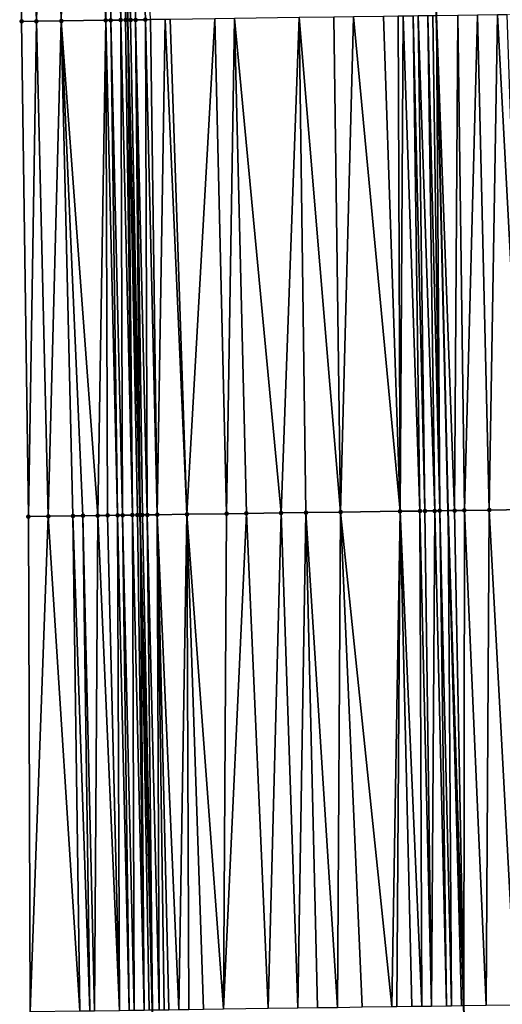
# Model space of a CAD drawing. Header units: feet. Extents: x 2004186 to 2014793, y 836912 to 864902.
# Tile 130 of 256: x 2010467 to 2010487, y 840929 to 840969. Entities that reach past the tile are written whole.
import ezdxf

# ---------------------------------------------------------------- set-up
doc = ezdxf.new("R2010")
doc.units = ezdxf.units.FT
doc.header["$LTSCALE"] = 100
doc.header["$MEASUREMENT"] = 0
for name, color, linetype, lineweight in [('EP_Travel Lane', 5, 'Continuous', 40), ('GPL_Skip Line', 2, 'Continuous', 40), ('Road Shots', 4, 'Continuous', 200), ('Road X-Section', 30, 'Continuous', 13)]:
    doc.layers.add(name, color=color, linetype=linetype, lineweight=lineweight)
doc.layers.add('I-77 SB_MM21-27-Surface-Border', color=7, linetype='Continuous')
doc.layers.add('I-77 SB_MM21-27-Surface-TIN', color=7, linetype='Continuous')

msp = doc.modelspace()

# ---------------------------------------------------------------- linework, layer by layer
at = {"layer": 'EP_Travel Lane'}
msp.add_polyline3d([(2010477.543157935, 840788.5692165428, 342.824715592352), (2010476.765306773, 840808.5501736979, 343.2196493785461), (2010475.9874516, 840828.5316769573, 343.5748282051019), (2010475.209575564, 840848.5137161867, 343.9298431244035), (2010474.4317416, 840868.4946746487, 344.2771656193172), (2010473.793771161, 840888.4815563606, 344.6683766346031), (2010473.296165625, 840908.5624193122, 345.0250564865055), (2010472.786049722, 840929.1499100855, 345.4117580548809), (2010472.290711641, 840949.1409907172, 345.8122032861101), (2010471.795361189, 840969.1325706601, 346.1695961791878), (2010471.372581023, 840989.124828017, 346.5413834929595), (2010471.023765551, 841009.1175275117, 346.9227137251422), (2010470.674977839, 841029.1100283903, 347.3271377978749), (2010470.326176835, 841049.1032912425, 347.7258901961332), (2010469.977363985, 841069.097233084, 348.0973061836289)], dxfattribs=at)
at = {"layer": 'GPL_Skip Line'}
msp.add_polyline3d([(2010491.021849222, 840769.1201009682, 342.2727580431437), (2010490.058351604, 840789.0930025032, 342.6546088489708), (2010489.231166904, 840809.0718308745, 343.0483455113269), (2010488.566683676, 840829.0574829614, 343.4320081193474), (2010487.926455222, 840849.0451477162, 343.7784363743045), (2010487.286259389, 840869.0317939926, 344.1476179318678), (2010486.64606036, 840889.018540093, 344.5354663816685), (2010486.004501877, 840909.0477277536, 344.915833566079), (2010485.355002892, 840929.3248146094, 345.2857227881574), (2010484.714723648, 840949.314064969, 345.6752363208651), (2010484.242516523, 840969.3062069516, 346.0183261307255), (2010483.952453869, 840989.3005534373, 346.3757230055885), (2010483.67349211, 841009.2941296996, 346.7735506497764), (2010483.394528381, 841029.2878471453, 347.168409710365), (2010483.115560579, 841049.2818564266, 347.5653071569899), (2010482.83658186, 841069.2766481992, 347.9327338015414)], dxfattribs=at)
at = {"layer": 'I-77 SB_MM21-27-Surface-Border', "color": 3, "linetype": 'ByBlock', "lineweight": -2}
msp.add_polyline3d([(2010476.543377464, 840788.5273082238, 342.8416260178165), (2010473.71432226, 840808.422639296, 343.2542715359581), (2010473.482990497, 840828.4267522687, 343.6158711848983), (2010471.253364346, 840848.3482831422, 343.9830357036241), (2010470.422587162, 840868.3265899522, 344.3459293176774), (2010469.59177312, 840888.3057831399, 344.7227808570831), (2010468.592065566, 840908.3823514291, 345.0887894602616), (2010467.853999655, 840929.080838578, 345.4846514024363), (2010467.77950015, 840949.0781794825, 345.8601564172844), (2010467.505020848, 840969.0726761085, 346.2241892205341), (2010467.430525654, 840989.0697031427, 346.5965288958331), (2010467.556016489, 841009.0691205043, 346.9632982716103), (2010467.481530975, 841029.0654423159, 347.3641107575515), (2010468.00697453, 841049.0710491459, 347.7475821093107), (2010468.332431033, 841069.074340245, 348.1150695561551)], dxfattribs=at)
at = {"layer": 'I-77 SB_MM21-27-Surface-TIN', "color": 128, "linetype": 'ByBlock', "lineweight": -2}
for points in [[(2010468.630410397, 840989.0863352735, 346.5877643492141), (2010467.430525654, 840989.0697031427, 346.5965288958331), (2010468.104963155, 840969.0809969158, 346.2195413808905)], [(2010467.430525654, 840989.0697031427, 346.5965288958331), (2010467.505020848, 840969.0726761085, 346.2241892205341), (2010468.104963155, 840969.0809969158, 346.2195413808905)], [(2010468.630410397, 840989.0863352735, 346.5877643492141), (2010468.104963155, 840969.0809969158, 346.2195413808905), (2010469.104867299, 840969.0948431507, 346.2129866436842)], [(2010469.630312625, 840989.1003210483, 346.5735935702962), (2010468.630410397, 840989.0863352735, 346.5877643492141), (2010469.104867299, 840969.0948431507, 346.2129866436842)], [(2010469.630312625, 840989.1003210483, 346.5735935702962), (2010469.104867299, 840969.0948431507, 346.2129866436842), (2010470.904691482, 840969.1200048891, 346.1881365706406)], [(2010470.230254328, 840989.108685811, 346.5665502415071), (2010469.630312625, 840989.1003210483, 346.5735935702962), (2010470.904691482, 840969.1200048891, 346.1881365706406)], [(2010470.430234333, 840989.1115150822, 346.5619611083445), (2010470.230254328, 840989.108685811, 346.5665502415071), (2010470.904691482, 840969.1200048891, 346.1881365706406)], [(2010470.830192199, 840989.1173297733, 346.5442501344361), (2010470.430234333, 840989.1115150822, 346.5619611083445), (2010470.904691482, 840969.1200048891, 346.1881365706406)], [(2010471.030172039, 840989.1201710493, 346.539004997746), (2010470.830192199, 840989.1173297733, 346.5442501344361), (2010471.104671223, 840969.1228534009, 346.1824882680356)], [(2010470.830192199, 840989.1173297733, 346.5442501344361), (2010470.904691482, 840969.1200048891, 346.1881365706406), (2010471.104671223, 840969.1228534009, 346.1824882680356)], [(2010471.230153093, 840989.1229238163, 346.5385964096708), (2010471.030172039, 840989.1201710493, 346.539004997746), (2010471.504629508, 840969.1286375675, 346.166423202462)], [(2010471.030172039, 840989.1201710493, 346.539004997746), (2010471.104671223, 840969.1228534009, 346.1824882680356), (2010471.504629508, 840969.1286375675, 346.166423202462)], [(2010471.230153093, 840989.1229238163, 346.5385964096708), (2010471.504629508, 840969.1286375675, 346.166423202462), (2010471.372581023, 840989.124828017, 346.5413834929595)], [(2010471.830099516, 840989.130944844, 346.5503363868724), (2010471.372581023, 840989.124828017, 346.5413834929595), (2010471.904593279, 840969.1340220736, 346.1722274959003)], [(2010471.704610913, 840969.131364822, 346.1674100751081), (2010471.795361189, 840969.1325706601, 346.1695961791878), (2010471.372581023, 840989.124828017, 346.5413834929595)], [(2010471.904593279, 840969.1340220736, 346.1722274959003), (2010471.372581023, 840989.124828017, 346.5413834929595), (2010471.795361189, 840969.1325706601, 346.1695961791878)], [(2010471.704610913, 840969.131364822, 346.1674100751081), (2010471.372581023, 840989.124828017, 346.5413834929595), (2010471.504629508, 840969.1286375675, 346.166423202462)], [(2010471.830099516, 840989.130944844, 346.5503363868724), (2010472.50453537, 840969.1423586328, 346.1667177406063), (2010472.704516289, 840969.145121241, 346.1657700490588)], [(2010471.830099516, 840989.130944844, 346.5503363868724), (2010472.104574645, 840969.1367521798, 346.173058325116), (2010472.50453537, 840969.1423586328, 346.1667177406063)], [(2010471.830099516, 840989.130944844, 346.5503363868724), (2010471.904593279, 840969.1340220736, 346.1722274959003), (2010472.104574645, 840969.1367521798, 346.173058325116)], [(2010475.304267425, 840969.1810950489, 346.1501724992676), (2010473.504442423, 840969.1559929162, 346.1717609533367), (2010474.178881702, 840949.1671571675, 345.7988283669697)], [(2010475.304267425, 840969.1810950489, 346.1501724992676), (2010474.178881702, 840949.1671571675, 345.7988283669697), (2010475.778726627, 840949.1894353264, 345.7816627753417)], [(2010476.104188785, 840969.1923144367, 346.137136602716), (2010475.304267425, 840969.1810950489, 346.1501724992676), (2010475.778726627, 840949.1894353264, 345.7816627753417)], [(2010476.104188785, 840969.1923144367, 346.137136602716), (2010475.778726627, 840949.1894353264, 345.7816627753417), (2010476.578646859, 840949.2007368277, 345.7642526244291)], [(2010478.70393449, 840969.228683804, 346.0998940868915), (2010476.104188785, 840969.1923144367, 346.137136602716), (2010477.97851126, 840949.2202235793, 345.7495934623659)], [(2010476.104188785, 840969.1923144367, 346.137136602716), (2010476.578646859, 840949.2007368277, 345.7642526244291), (2010477.97851126, 840949.2202235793, 345.7495934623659)], [(2010478.70393449, 840969.228683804, 346.0998940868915), (2010477.97851126, 840949.2202235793, 345.7495934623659), (2010478.978412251, 840949.2342994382, 345.7306035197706)], [(2010480.103798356, 840969.2482095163, 346.0830028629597), (2010478.70393449, 840969.228683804, 346.0998940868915), (2010480.378277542, 840949.2537213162, 345.7194701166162)], [(2010478.70393449, 840969.228683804, 346.0998940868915), (2010478.978412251, 840949.2342994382, 345.7306035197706), (2010480.378277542, 840949.2537213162, 345.7194701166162)], [(2010480.903720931, 840969.2593403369, 346.0748133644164), (2010480.103798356, 840969.2482095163, 346.0830028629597), (2010480.378277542, 840949.2537213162, 345.7194701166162)], [(2010480.903720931, 840969.2593403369, 346.0748133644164), (2010480.378277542, 840949.2537213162, 345.7194701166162), (2010482.778046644, 840949.2870136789, 345.7005085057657)], [(2010482.103606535, 840969.2759098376, 346.0694637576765), (2010480.903720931, 840969.2593403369, 346.0748133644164), (2010482.778046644, 840949.2870136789, 345.7005085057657)], [(2010482.703548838, 840969.284230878, 346.0648031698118), (2010482.103606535, 840969.2759098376, 346.0694637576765), (2010482.778046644, 840949.2870136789, 345.7005085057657)], [(2010482.903529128, 840969.2870393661, 346.0613449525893), (2010482.703548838, 840969.284230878, 346.0648031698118), (2010482.778046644, 840949.2870136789, 345.7005085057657)], [(2010482.903529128, 840969.2870393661, 346.0613449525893), (2010482.778046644, 840949.2870136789, 345.7005085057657), (2010483.577969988, 840949.2980885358, 345.6954160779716)], [(2010483.303487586, 840969.2928109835, 346.0459665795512), (2010482.903529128, 840969.2870393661, 346.0613449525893), (2010483.577969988, 840949.2980885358, 345.6954160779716)], [(2010483.50346751, 840969.2956461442, 346.0410488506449), (2010483.303487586, 840969.2928109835, 346.0459665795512), (2010483.777950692, 840949.3008667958, 345.6936241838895)], [(2010483.303487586, 840969.2928109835, 346.0459665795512), (2010483.577969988, 840949.2980885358, 345.6954160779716), (2010483.777950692, 840949.3008667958, 345.6936241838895)], [(2010483.903425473, 840969.3014537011, 346.0237038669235), (2010483.50346751, 840969.2956461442, 346.0410488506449), (2010484.177910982, 840949.3065049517, 345.6856036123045)], [(2010483.50346751, 840969.2956461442, 346.0410488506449), (2010483.777950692, 840949.3008667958, 345.6936241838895), (2010484.177910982, 840949.3065049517, 345.6856036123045)], [(2010484.103405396, 840969.3042889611, 346.0187807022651), (2010483.903425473, 840969.3014537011, 346.0237038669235), (2010484.377890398, 840949.3093770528, 345.6787116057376)], [(2010483.903425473, 840969.3014537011, 346.0237038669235), (2010484.177910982, 840949.3065049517, 345.6856036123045), (2010484.377890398, 840949.3093770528, 345.6787116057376)], [(2010484.103405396, 840969.3042889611, 346.0187807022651), (2010484.377890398, 840949.3093770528, 345.6787116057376), (2010484.242516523, 840969.3062069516, 346.0183261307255)], [(2010485.103310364, 840969.3180751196, 346.0155133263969), (2010484.242516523, 840969.3062069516, 346.0183261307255), (2010484.977832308, 840949.3177268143, 345.6725216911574)], [(2010484.377890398, 840949.3093770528, 345.6787116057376), (2010484.714723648, 840949.314064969, 345.6752363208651), (2010484.242516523, 840969.3062069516, 346.0183261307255)], [(2010484.977832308, 840949.3177268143, 345.6725216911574), (2010484.242516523, 840969.3062069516, 346.0183261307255), (2010484.714723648, 840949.314064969, 345.6752363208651)], [(2010485.103310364, 840969.3180751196, 346.0155133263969), (2010484.977832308, 840949.3177268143, 345.6725216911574), (2010485.377793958, 840949.3232658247, 345.669889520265)], [(2010485.90323351, 840969.329164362, 346.0095989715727), (2010485.103310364, 840969.3180751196, 346.0155133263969), (2010485.377793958, 840949.3232658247, 345.669889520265)], [(2010485.90323351, 840969.329164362, 346.0095989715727), (2010485.377793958, 840949.3232658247, 345.669889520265), (2010486.37769622, 840949.3372491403, 345.6559291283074)], [(2010486.703154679, 840969.3403976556, 345.9958021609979), (2010485.90323351, 840969.329164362, 346.0095989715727), (2010486.37769622, 840949.3372491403, 345.6559291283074)], [(2010486.703154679, 840969.3403976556, 345.9958021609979), (2010486.37769622, 840949.3372491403, 345.6559291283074), (2010487.777558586, 840949.356884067, 345.6332169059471)], [(2010487.103114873, 840969.3460427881, 345.9873450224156), (2010486.703154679, 840969.3403976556, 345.9958021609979), (2010487.777558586, 840949.356884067, 345.6332169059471)], [(2010468.104963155, 840969.0809969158, 346.2195413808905), (2010467.505020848, 840969.0726761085, 346.2241892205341), (2010467.77950015, 840949.0781794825, 345.8601564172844)], [(2010468.104963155, 840969.0809969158, 346.2195413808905), (2010467.77950015, 840949.0781794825, 345.8601564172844), (2010468.579422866, 840949.0893000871, 345.8525777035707)], [(2010469.104867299, 840969.0948431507, 346.2129866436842), (2010468.104963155, 840969.0809969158, 346.2195413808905), (2010468.579422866, 840949.0893000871, 345.8525777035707)], [(2010469.104867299, 840969.0948431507, 346.2129866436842), (2010468.579422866, 840949.0893000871, 345.8525777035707), (2010469.579327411, 840949.1031171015, 345.8476554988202)], [(2010470.904691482, 840969.1200048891, 346.1881365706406), (2010469.104867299, 840969.0948431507, 346.2129866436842), (2010470.579230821, 840949.1170167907, 345.8382400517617)], [(2010469.104867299, 840969.0948431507, 346.2129866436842), (2010469.979288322, 840949.1087099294, 345.842098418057), (2010470.579230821, 840949.1170167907, 345.8382400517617)], [(2010469.104867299, 840969.0948431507, 346.2129866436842), (2010469.579327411, 840949.1031171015, 345.8476554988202), (2010469.979288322, 840949.1087099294, 345.842098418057)], [(2010470.904691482, 840969.1200048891, 346.1881365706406), (2010470.579230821, 840949.1170167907, 345.8382400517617), (2010470.979190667, 840949.1226871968, 345.8284667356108)], [(2010471.104671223, 840969.1228534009, 346.1824882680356), (2010470.904691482, 840969.1200048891, 346.1881365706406), (2010471.379152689, 840949.128199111, 345.8273071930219)], [(2010470.904691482, 840969.1200048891, 346.1881365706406), (2010470.979190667, 840949.1226871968, 345.8284667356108), (2010471.379152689, 840949.128199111, 345.8273071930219)], [(2010471.504629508, 840969.1286375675, 346.166423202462), (2010471.104671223, 840969.1228534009, 346.1824882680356), (2010471.579132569, 840949.1310374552, 345.8222498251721)], [(2010471.104671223, 840969.1228534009, 346.1824882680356), (2010471.379152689, 840949.128199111, 345.8273071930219), (2010471.579132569, 840949.1310374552, 345.8222498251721)], [(2010471.704610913, 840969.131364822, 346.1674100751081), (2010471.504629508, 840969.1286375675, 346.166423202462), (2010471.979090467, 840949.1368498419, 345.804760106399)], [(2010471.504629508, 840969.1286375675, 346.166423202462), (2010471.579132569, 840949.1310374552, 345.8222498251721), (2010471.979090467, 840949.1368498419, 345.804760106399)], [(2010471.704610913, 840969.131364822, 346.1674100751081), (2010471.979090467, 840949.1368498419, 345.804760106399), (2010471.795361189, 840969.1325706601, 346.1695961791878)], [(2010471.904593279, 840969.1340220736, 346.1722274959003), (2010471.795361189, 840969.1325706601, 346.1695961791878), (2010472.290711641, 840949.1409907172, 345.8122032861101)], [(2010472.179072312, 840949.139545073, 345.8074806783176), (2010472.290711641, 840949.1409907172, 345.8122032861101), (2010471.795361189, 840969.1325706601, 346.1695961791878)], [(2010472.179072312, 840949.139545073, 345.8074806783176), (2010471.795361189, 840969.1325706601, 346.1695961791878), (2010471.979090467, 840949.1368498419, 345.804760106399)], [(2010472.104574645, 840969.1367521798, 346.173058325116), (2010471.904593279, 840969.1340220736, 346.1722274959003), (2010472.290711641, 840949.1409907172, 345.8122032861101)], [(2010472.50453537, 840969.1423586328, 346.1667177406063), (2010472.104574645, 840969.1367521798, 346.173058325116), (2010472.579037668, 840949.1448141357, 345.819519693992)], [(2010472.104574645, 840969.1367521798, 346.173058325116), (2010472.290711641, 840949.1409907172, 345.8122032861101), (2010472.379055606, 840949.1421347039, 345.8159404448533)], [(2010472.104574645, 840969.1367521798, 346.173058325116), (2010472.379055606, 840949.1421347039, 345.8159404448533), (2010472.579037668, 840949.1448141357, 345.819519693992)], [(2010472.704516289, 840969.145121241, 346.1657700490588), (2010472.50453537, 840969.1423586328, 346.1667177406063), (2010472.978997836, 840949.1504611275, 345.8110189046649)], [(2010472.50453537, 840969.1423586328, 346.1667177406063), (2010472.579037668, 840949.1448141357, 345.819519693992), (2010472.978997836, 840949.1504611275, 345.8110189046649)], [(2010473.304461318, 840969.1532437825, 346.1719712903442), (2010472.704516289, 840969.145121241, 346.1657700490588), (2010472.978997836, 840949.1504611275, 345.8110189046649)], [(2010473.304461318, 840969.1532437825, 346.1719712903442), (2010472.978997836, 840949.1504611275, 345.8110189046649), (2010474.178881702, 840949.1671571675, 345.7988283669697)], [(2010473.504442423, 840969.1559929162, 346.1717609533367), (2010473.304461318, 840969.1532437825, 346.1719712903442), (2010474.178881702, 840949.1671571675, 345.7988283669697)], [(2010483.577969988, 840949.2980885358, 345.6954160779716), (2010482.778046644, 840949.2870136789, 345.7005085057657), (2010483.652463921, 840929.3011534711, 345.301155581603)], [(2010483.777950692, 840949.3008667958, 345.6936241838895), (2010483.577969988, 840949.2980885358, 345.6954160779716), (2010484.052426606, 840929.3066170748, 345.3025958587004)], [(2010483.577969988, 840949.2980885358, 345.6954160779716), (2010483.652463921, 840929.3011534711, 345.301155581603), (2010484.052426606, 840929.3066170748, 345.3025958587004)], [(2010484.177910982, 840949.3065049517, 345.6856036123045), (2010483.777950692, 840949.3008667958, 345.6936241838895), (2010484.052426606, 840929.3066170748, 345.3025958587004)], [(2010484.177910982, 840949.3065049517, 345.6856036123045), (2010484.052426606, 840929.3066170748, 345.3025958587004), (2010484.652368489, 840929.314968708, 345.2964154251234)], [(2010484.377890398, 840949.3093770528, 345.6787116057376), (2010484.177910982, 840949.3065049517, 345.6856036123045), (2010484.652368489, 840929.314968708, 345.2964154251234)], [(2010484.377890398, 840949.3093770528, 345.6787116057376), (2010484.852348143, 840929.3178235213, 345.2905681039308), (2010484.714723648, 840949.314064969, 345.6752363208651)], [(2010484.377890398, 840949.3093770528, 345.6787116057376), (2010484.652368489, 840929.314968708, 345.2964154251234), (2010484.852348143, 840929.3178235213, 345.2905681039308)], [(2010484.977832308, 840949.3177268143, 345.6725216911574), (2010484.714723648, 840949.314064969, 345.6752363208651), (2010485.355002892, 840929.3248146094, 345.2857227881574)], [(2010485.25230939, 840929.323391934, 345.2864127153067), (2010485.355002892, 840929.3248146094, 345.2857227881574), (2010484.714723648, 840949.314064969, 345.6752363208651)], [(2010485.25230939, 840929.323391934, 345.2864127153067), (2010484.714723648, 840949.314064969, 345.6752363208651), (2010484.852348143, 840929.3178235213, 345.2905681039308)], [(2010485.377793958, 840949.3232658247, 345.669889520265), (2010484.977832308, 840949.3177268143, 345.6725216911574), (2010485.355002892, 840929.3248146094, 345.2857227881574)], [(2010485.377793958, 840949.3232658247, 345.669889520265), (2010485.355002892, 840929.3248146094, 345.2857227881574), (2010486.25221345, 840929.3372442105, 345.2796950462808)], [(2010486.37769622, 840949.3372491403, 345.6559291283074), (2010485.377793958, 840949.3232658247, 345.669889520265), (2010486.25221345, 840929.3372442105, 345.2796950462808)], [(2010486.37769622, 840949.3372491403, 345.6559291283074), (2010486.25221345, 840929.3372442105, 345.2796950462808), (2010487.452095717, 840929.3540567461, 345.2615004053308)], [(2010487.777558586, 840949.356884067, 345.6332169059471), (2010486.37769622, 840949.3372491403, 345.6559291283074), (2010487.452095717, 840929.3540567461, 345.2615004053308)], [(2010468.579422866, 840949.0893000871, 345.8525777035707), (2010467.77950015, 840949.0781794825, 345.8601564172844), (2010467.853999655, 840929.080838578, 345.4846514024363)], [(2010468.579422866, 840949.0893000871, 345.8525777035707), (2010467.853999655, 840929.080838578, 345.4846514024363), (2010469.853805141, 840929.1087350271, 345.4609709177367)], [(2010469.579327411, 840949.1031171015, 345.8476554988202), (2010468.579422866, 840949.0893000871, 345.8525777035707), (2010469.853805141, 840929.1087350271, 345.4609709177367)], [(2010469.979288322, 840949.1087099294, 345.842098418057), (2010469.579327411, 840949.1031171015, 345.8476554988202), (2010470.253765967, 840929.1143341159, 345.4551777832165)], [(2010469.579327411, 840949.1031171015, 345.8476554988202), (2010469.853805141, 840929.1087350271, 345.4609709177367), (2010470.253765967, 840929.1143341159, 345.4551777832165)], [(2010470.579230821, 840949.1170167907, 345.8382400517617), (2010469.979288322, 840949.1087099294, 345.842098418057), (2010470.453745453, 840929.117201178, 345.4486765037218)], [(2010469.979288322, 840949.1087099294, 345.842098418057), (2010470.253765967, 840929.1143341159, 345.4551777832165), (2010470.453745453, 840929.117201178, 345.4486765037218)], [(2010470.579230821, 840949.1170167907, 345.8382400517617), (2010470.453745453, 840929.117201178, 345.4486765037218), (2010471.45364787, 840929.1311731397, 345.4355689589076)], [(2010470.979190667, 840949.1226871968, 345.8284667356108), (2010470.579230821, 840949.1170167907, 345.8382400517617), (2010471.45364787, 840929.1311731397, 345.4355689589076)], [(2010471.379152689, 840949.128199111, 345.8273071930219), (2010470.979190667, 840949.1226871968, 345.8284667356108), (2010471.45364787, 840929.1311731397, 345.4355689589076)], [(2010471.579132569, 840949.1310374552, 345.8222498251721), (2010471.379152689, 840949.128199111, 345.8273071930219), (2010471.853609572, 840929.1367083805, 345.4331845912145)], [(2010471.379152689, 840949.128199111, 345.8273071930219), (2010471.45364787, 840929.1311731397, 345.4355689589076), (2010471.853609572, 840929.1367083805, 345.4331845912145)], [(2010471.979090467, 840949.1368498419, 345.804760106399), (2010471.579132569, 840949.1310374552, 345.8222498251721), (2010472.053589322, 840929.1395561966, 345.4277108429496)], [(2010471.579132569, 840949.1310374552, 345.8222498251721), (2010471.853609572, 840929.1367083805, 345.4331845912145), (2010472.053589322, 840929.1395561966, 345.4277108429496)], [(2010472.179072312, 840949.139545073, 345.8074806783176), (2010471.979090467, 840949.1368498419, 345.804760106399), (2010472.453546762, 840929.1454018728, 345.4087526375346)], [(2010471.979090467, 840949.1368498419, 345.804760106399), (2010472.053589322, 840929.1395561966, 345.4277108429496), (2010472.453546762, 840929.1454018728, 345.4087526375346)], [(2010472.179072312, 840949.139545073, 345.8074806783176), (2010472.453546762, 840929.1454018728, 345.4087526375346), (2010472.290711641, 840949.1409907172, 345.8122032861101)], [(2010472.379055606, 840949.1421347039, 345.8159404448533), (2010472.290711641, 840949.1409907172, 345.8122032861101), (2010472.786049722, 840929.1499100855, 345.4117580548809)], [(2010472.653527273, 840929.1481943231, 345.4062348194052), (2010472.786049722, 840929.1499100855, 345.4117580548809), (2010472.290711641, 840949.1409907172, 345.8122032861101)], [(2010472.653527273, 840929.1481943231, 345.4062348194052), (2010472.290711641, 840949.1409907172, 345.8122032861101), (2010472.453546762, 840929.1454018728, 345.4087526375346)], [(2010472.579037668, 840949.1448141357, 345.819519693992), (2010472.379055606, 840949.1421347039, 345.8159404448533), (2010472.786049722, 840929.1499100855, 345.4117580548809)], [(2010472.978997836, 840949.1504611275, 345.8110189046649), (2010472.579037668, 840949.1448141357, 345.819519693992), (2010473.053493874, 840929.1533726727, 345.4229045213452)], [(2010472.579037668, 840949.1448141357, 345.819519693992), (2010472.786049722, 840929.1499100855, 345.4117580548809), (2010473.053493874, 840929.1533726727, 345.4229045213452)], [(2010474.178881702, 840949.1671571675, 345.7988283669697), (2010472.978997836, 840949.1504611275, 345.8110189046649), (2010473.853417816, 840929.1644040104, 345.4202256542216)], [(2010472.978997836, 840949.1504611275, 345.8110189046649), (2010473.453455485, 840929.1589145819, 345.420164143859), (2010473.853417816, 840929.1644040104, 345.4202256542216)], [(2010472.978997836, 840949.1504611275, 345.8110189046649), (2010473.253474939, 840929.1561247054, 345.4225445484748), (2010473.453455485, 840929.1589145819, 345.420164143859)], [(2010472.978997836, 840949.1504611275, 345.8110189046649), (2010473.053493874, 840929.1533726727, 345.4229045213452), (2010473.253474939, 840929.1561247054, 345.4225445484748)], [(2010474.178881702, 840949.1671571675, 345.7988283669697), (2010473.853417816, 840929.1644040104, 345.4202256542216), (2010474.253379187, 840929.1699633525, 345.416554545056)], [(2010475.778726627, 840949.1894353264, 345.7816627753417), (2010474.178881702, 840949.1671571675, 345.7988283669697), (2010475.6532442, 840929.1894054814, 345.4045368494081)], [(2010474.178881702, 840949.1671571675, 345.7988283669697), (2010474.85332237, 840929.1782203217, 345.4154281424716), (2010475.6532442, 840929.1894054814, 345.4045368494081)], [(2010474.178881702, 840949.1671571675, 345.7988283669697), (2010474.253379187, 840929.1699633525, 345.416554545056), (2010474.85332237, 840929.1782203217, 345.4154281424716)], [(2010476.578646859, 840949.2007368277, 345.7642526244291), (2010475.6532442, 840929.1894054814, 345.4045368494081), (2010477.453066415, 840929.2147105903, 345.3726371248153)], [(2010476.578646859, 840949.2007368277, 345.7642526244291), (2010475.778726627, 840949.1894353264, 345.7816627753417), (2010475.6532442, 840929.1894054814, 345.4045368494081)], [(2010477.97851126, 840949.2202235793, 345.7495934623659), (2010476.578646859, 840949.2007368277, 345.7642526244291), (2010477.453066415, 840929.2147105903, 345.3726371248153)], [(2010477.97851126, 840949.2202235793, 345.7495934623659), (2010477.453066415, 840929.2147105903, 345.3726371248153), (2010478.652948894, 840929.2315077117, 345.3552654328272)], [(2010478.978412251, 840949.2342994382, 345.7306035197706), (2010477.97851126, 840949.2202235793, 345.7495934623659), (2010478.652948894, 840929.2315077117, 345.3552654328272)], [(2010478.978412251, 840949.2342994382, 345.7306035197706), (2010478.652948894, 840929.2315077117, 345.3552654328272), (2010479.452869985, 840929.2427467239, 345.3414990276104)], [(2010480.378277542, 840949.2537213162, 345.7194701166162), (2010478.978412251, 840949.2342994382, 345.7306035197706), (2010480.252792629, 840929.2538725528, 345.3337753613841)], [(2010478.978412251, 840949.2342994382, 345.7306035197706), (2010479.452869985, 840929.2427467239, 345.3414990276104), (2010480.252792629, 840929.2538725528, 345.3337753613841)], [(2010480.378277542, 840949.2537213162, 345.7194701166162), (2010480.252792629, 840929.2538725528, 345.3337753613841), (2010481.2526971, 840929.2676949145, 345.3286548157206)], [(2010482.778046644, 840949.2870136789, 345.7005085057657), (2010480.378277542, 840949.2537213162, 345.7194701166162), (2010482.45258005, 840929.2844576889, 345.3131168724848)], [(2010480.378277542, 840949.2537213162, 345.7194701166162), (2010481.2526971, 840929.2676949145, 345.3286548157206), (2010482.45258005, 840929.2844576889, 345.3131168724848)], [(2010482.778046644, 840949.2870136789, 345.7005085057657), (2010482.45258005, 840929.2844576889, 345.3131168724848), (2010482.652560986, 840929.287219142, 345.3122539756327)], [(2010482.778046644, 840949.2870136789, 345.7005085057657), (2010482.652560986, 840929.287219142, 345.3122539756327), (2010483.252502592, 840929.2955910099, 345.3049932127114)], [(2010482.778046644, 840949.2870136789, 345.7005085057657), (2010483.252502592, 840929.2955910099, 345.3049932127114), (2010483.652463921, 840929.3011534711, 345.301155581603)]]:
    msp.add_3dface(points, dxfattribs=at)
at = {"layer": 'Road Shots', "lineweight": 100}
for p in [(2010467.505020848, 840969.0726761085, 346.2241892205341), (2010468.104963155, 840969.0809969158, 346.2195413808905), (2010469.104867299, 840969.0948431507, 346.2129866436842), (2010470.904691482, 840969.1200048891, 346.1881365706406), (2010471.104671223, 840969.1228534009, 346.1824882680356), (2010471.504629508, 840969.1286375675, 346.166423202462), (2010471.704610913, 840969.131364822, 346.1674100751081), (2010471.904593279, 840969.1340220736, 346.1722274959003), (2010472.104574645, 840969.1367521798, 346.173058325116), (2010472.50453537, 840969.1423586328, 346.1667177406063), (2010483.577969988, 840949.2980885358, 345.6954160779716), (2010483.777950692, 840949.3008667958, 345.6936241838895), (2010484.177910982, 840949.3065049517, 345.6856036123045), (2010484.377890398, 840949.3093770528, 345.6787116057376), (2010484.977832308, 840949.3177268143, 345.6725216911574), (2010485.377793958, 840949.3232658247, 345.669889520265), (2010486.37769622, 840949.3372491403, 345.6559291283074), (2010467.77950015, 840949.0781794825, 345.8601564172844), (2010468.579422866, 840949.0893000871, 345.8525777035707), (2010469.579327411, 840949.1031171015, 345.8476554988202), (2010469.979288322, 840949.1087099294, 345.842098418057), (2010470.579230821, 840949.1170167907, 345.8382400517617), (2010470.979190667, 840949.1226871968, 345.8284667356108), (2010471.379152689, 840949.128199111, 345.8273071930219), (2010471.579132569, 840949.1310374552, 345.8222498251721), (2010471.979090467, 840949.1368498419, 345.804760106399), (2010472.179072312, 840949.139545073, 345.8074806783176), (2010472.379055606, 840949.1421347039, 345.8159404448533), (2010472.579037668, 840949.1448141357, 345.819519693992), (2010472.978997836, 840949.1504611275, 345.8110189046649), (2010474.178881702, 840949.1671571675, 345.7988283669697), (2010475.778726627, 840949.1894353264, 345.7816627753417), (2010476.578646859, 840949.2007368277, 345.7642526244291), (2010477.97851126, 840949.2202235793, 345.7495934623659), (2010478.978412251, 840949.2342994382, 345.7306035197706), (2010480.378277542, 840949.2537213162, 345.7194701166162), (2010482.778046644, 840949.2870136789, 345.7005085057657)]:
    msp.add_point(p, dxfattribs=at)
at = {"layer": 'Road X-Section', "extrusion": (-0.0137241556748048, 0.9997388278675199, 0.01827357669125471), "elevation": 813163.7927262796, "flags": 128}
msp.add_lwpolyline([(-2021821.612572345, -14515.61049456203), (-2021822.212572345, -14515.61514317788), (-2021823.212572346, -14515.62169900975), (-2021825.012572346, -14515.64655323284), (-2021825.212572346, -14515.65220247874), (-2021825.612572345, -14515.66827022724), (-2021825.812572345, -14515.66728318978), (-2021826.012572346, -14515.66246496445), (-2021826.212572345, -14515.66163399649), (-2021826.612572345, -14515.6679756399), (-2021826.812572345, -14515.66892348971), (-2021827.412572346, -14515.6627212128), (-2021827.612572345, -14515.66293158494), (-2021829.412572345, -14515.68452364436), (-2021830.212572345, -14515.69756171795), (-2021832.812572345, -14515.73481045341), (-2021834.212572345, -14515.75170449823), (-2021835.012572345, -14515.75989536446), (-2021836.212572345, -14515.7652458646), (-2021836.812572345, -14515.7699072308), (-2021837.012572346, -14515.77336602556), (-2021837.412572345, -14515.78874696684), (-2021837.612572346, -14515.79366551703), (-2021838.012572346, -14515.81101339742), (-2021838.212572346, -14515.81593738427), (-2021839.212572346, -14515.8192053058), (-2021840.012572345, -14515.82512064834), (-2021840.812572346, -14515.83891976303), (-2021841.212572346, -14515.84737831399), (-2021842.212572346, -14515.86104000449), (-2021843.012572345, -14515.87759045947), (-2021844.212572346, -14515.89575755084), (-2021845.812572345, -14515.92516480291), (-2021846.612572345, -14515.93671746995), (-2021848.412572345, -14515.96579140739), (-2021849.412572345, -14515.97630274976), (-2021850.412572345, -14515.9921552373), (-2021852.612572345, -14516.03516580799), (-2021853.612572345, -14516.05435047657), (-2021854.012572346, -14516.06189823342), (-2021855.012572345, -14516.07471012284), (-2021857.012572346, -14516.10884576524), (-2021858.412572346, -14516.14040299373), (-2021859.012572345, -14516.15591063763), (-2021860.012572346, -14516.1778557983), (-2021861.412572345, -14516.21263244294), (-2021861.812572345, -14516.22755767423), (-2021862.012572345, -14516.23311053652), (-2021862.212572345, -14516.23504065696), (-2021862.412572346, -14516.23290364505), (-2021862.812572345, -14516.23480062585), (-2021863.012572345, -14516.23730932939), (-2021863.412572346, -14516.24979927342), (-2021863.812572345, -14516.26570478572), (-2021864.412572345, -14516.28690355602), (-2021864.612572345, -14516.29034795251), (-2021865.212572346, -14516.32056708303), (-2021865.612572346, -14516.34526752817), (-2021866.412572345, -14516.3813424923), (-2021868.212572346, -14516.45989970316), (-2021869.212572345, -14516.50215809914)], dxfattribs=at)
at = {"layer": 'Road X-Section', "extrusion": (-0.0137241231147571, 0.9997365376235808, 0.01839847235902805), "elevation": 813141.9757113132, "flags": 128}
msp.add_lwpolyline([(-2021821.611661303, -14617.1842031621), (-2021822.411661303, -14617.19178315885), (-2021823.411661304, -14617.19670619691), (-2021823.811661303, -14617.20226421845), (-2021824.411661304, -14617.20612323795), (-2021824.811661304, -14617.21589820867), (-2021825.211661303, -14617.21705794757), (-2021825.411661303, -14617.2221161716), (-2021825.811661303, -14617.23960885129), (-2021826.011661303, -14617.2368878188), (-2021826.211661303, -14617.22842662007), (-2021826.411661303, -14617.22484676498), (-2021826.811661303, -14617.23334899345), (-2021828.011661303, -14617.24554159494), (-2021829.611661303, -14617.26271009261), (-2021830.411661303, -14617.28012319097), (-2021831.811661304, -14617.29478483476), (-2021832.811661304, -14617.31377799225), (-2021834.211661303, -14617.32491328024), (-2021836.611661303, -14617.34387810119), (-2021837.411661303, -14617.3489713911), (-2021837.611661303, -14617.35076358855), (-2021838.011661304, -14617.35878551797), (-2021838.211661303, -14617.36567869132), (-2021838.811661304, -14617.37186965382), (-2021839.211661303, -14617.37450227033), (-2021840.211661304, -14617.38846502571), (-2021841.611661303, -14617.41118109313), (-2021842.811661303, -14617.42601858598), (-2021843.211661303, -14617.43287549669), (-2021843.611661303, -14617.43678835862), (-2021844.811661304, -14617.45858131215), (-2021845.811661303, -14617.47775983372), (-2021846.811661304, -14617.492412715), (-2021848.011661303, -14617.51319232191), (-2021848.611661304, -14617.52486230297), (-2021849.611661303, -14617.54044589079), (-2021850.011661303, -14617.54976624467), (-2021850.211661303, -14617.5569889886), (-2021850.611661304, -14617.56225622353), (-2021851.011661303, -14617.57315639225), (-2021852.211661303, -14617.60552016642), (-2021853.411661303, -14617.62793349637), (-2021856.611661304, -14617.67801992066), (-2021858.611661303, -14617.72524988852), (-2021859.411661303, -14617.74232220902), (-2021861.011661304, -14617.77623021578), (-2021861.411661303, -14617.78479539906), (-2021862.011661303, -14617.80626995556), (-2021862.211661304, -14617.81199097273), (-2021862.411661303, -14617.81291995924), (-2021862.611661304, -14617.8092047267), (-2021862.811661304, -14617.80974750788), (-2021863.011661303, -14617.81284147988), (-2021863.211661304, -14617.82126224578), (-2021863.411661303, -14617.83251234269), (-2021863.611661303, -14617.8411204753), (-2021864.211661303, -14617.86076891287), (-2021864.411661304, -14617.86838149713), (-2021864.611661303, -14617.87051482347), (-2021864.811661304, -14617.87648683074), (-2021865.611661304, -14617.91528121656), (-2021866.011661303, -14617.93753090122), (-2021867.011661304, -14617.98225097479), (-2021868.011661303, -14618.02505797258), (-2021868.611661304, -14618.05488540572), (-2021869.411661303, -14618.08915484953)], dxfattribs=at)
at = {"layer": 'Road X-Section', "extrusion": (-0.01372404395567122, 0.9997304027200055, 0.01872892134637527), "elevation": 813117.090000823, "flags": 128}
msp.add_lwpolyline([(-2021821.415776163, -14885.93238942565), (-2021823.415776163, -14885.95607406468), (-2021823.815776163, -14885.9618682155), (-2021824.015776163, -14885.96837063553), (-2021825.015776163, -14885.98148047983), (-2021825.415776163, -14885.98386526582), (-2021825.615776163, -14885.98933997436), (-2021826.015776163, -14886.00830150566), (-2021826.215776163, -14886.01081976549), (-2021826.615776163, -14885.99414713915), (-2021826.815776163, -14885.99450717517), (-2021827.015776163, -14885.99688799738), (-2021827.415776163, -14885.99682647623), (-2021827.815776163, -14886.00049822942), (-2021828.415776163, -14886.00162482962), (-2021829.215776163, -14886.01251803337), (-2021831.015776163, -14886.0444233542), (-2021832.215776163, -14886.06179809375), (-2021833.015776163, -14886.07556691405), (-2021833.815776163, -14886.08329193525), (-2021834.815776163, -14886.08841337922), (-2021836.015776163, -14886.10395404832), (-2021836.215776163, -14886.10481709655), (-2021836.815776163, -14886.11207913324), (-2021837.215776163, -14886.1159174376), (-2021837.615776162, -14886.11447690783), (-2021838.215776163, -14886.12065842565), (-2021838.415776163, -14886.12650677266), (-2021838.815776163, -14886.13066289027), (-2021839.815776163, -14886.13738173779), (-2021841.015776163, -14886.15557957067), (-2021843.215776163, -14886.19201002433), (-2021845.015776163, -14886.22130171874), (-2021846.215776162, -14886.24662146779), (-2021848.815776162, -14886.28798227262), (-2021849.415776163, -14886.29815765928), (-2021850.215776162, -14886.31329464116), (-2021850.415776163, -14886.31877356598), (-2021850.615776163, -14886.31968023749), (-2021851.815776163, -14886.34636160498), (-2021853.015776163, -14886.37030246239), (-2021854.015776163, -14886.38755238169), (-2021854.815776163, -14886.39694231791), (-2021855.815776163, -14886.41253880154), (-2021856.215776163, -14886.42089308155), (-2021856.815776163, -14886.42894440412), (-2021858.615776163, -14886.46552424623), (-2021859.215776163, -14886.47877556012), (-2021860.615776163, -14886.50142553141), (-2021861.615776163, -14886.52045112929), (-2021862.215776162, -14886.54213374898), (-2021862.415776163, -14886.54768400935), (-2021862.615776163, -14886.5486886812), (-2021862.815776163, -14886.54559817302), (-2021863.015776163, -14886.54723526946), (-2021863.215776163, -14886.55171566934), (-2021863.615776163, -14886.56539315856), (-2021864.015776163, -14886.57569555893), (-2021864.615776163, -14886.5951706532), (-2021864.815776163, -14886.59766673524), (-2021865.215776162, -14886.61462481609), (-2021866.215776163, -14886.66316276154), (-2021866.615776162, -14886.68295966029), (-2021867.215776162, -14886.70945363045), (-2021868.815776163, -14886.78403433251), (-2021869.415776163, -14886.81344232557)], dxfattribs=at)

doc.saveas('drawing.dxf')
